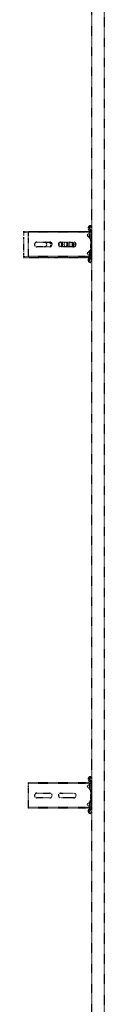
# Model space of a CAD drawing. Header units: centimetres. Extents: x 42630 to 130002, y 15 to 29179.
# Tile 36 of 159: x 50102 to 50118, y 4652 to 4846. Entities that reach past the tile are written whole.
import ezdxf

# ---------------------------------------------------------------- set-up
doc = ezdxf.new("R2010")
doc.units = ezdxf.units.CM
doc.header["$LTSCALE"] = 0.01
doc.linetypes.add('DASHED2', pattern=[9.525, 6.35, -3.175])
doc.layers.get('0').update_dxf_attribs({"color": 253})
doc.layers.add('CKDRZWI_', color=253, linetype='Continuous')

# ---------------------------------------------------------------- blocks, each defined once
blk = doc.blocks.new('A$7E8814B27261F1')
at = {"color": 7, "linetype": 'DASHED2', "ltscale": 10}
for p, q in [((1819.4, 4575), (1818.3, 4575)), ((1818.3, 4463.5), (1818.3, 4575)), ((1819.4, 4463.5), (1819.4, 4575)), ((1824.5, 4575), (1819.4, 4575)), ((1826.2, 4575), (1824.5, 4575)), ((1831.8, 4575), (1826.2, 4575)), ((1833.7, 4575), (1831.8, 4575)), ((1852.7, 4575), (1833.7, 4575)), ((1854.6, 4575), (1852.7, 4575)), ((1860.2, 4575), (1854.6, 4575)), ((1861.9, 4575), (1860.2, 4575)), ((1867, 4575), (1861.9, 4575)), ((1868.2, 4575), (1867, 4575)), ((1867, 4463.5), (1867, 4575)), ((1868.2, 4463.5), (1868.2, 4575)), ((2901.8, 4584.2), (2901.8, 4535.2)), ((2903.2, 4584.2), (2901.8, 4584.2)), ((2903.5, 4575), (2902.3, 4575)), ((2902.3, 4463.5), (2902.3, 4575)), ((2903.2, 4584.2), (2903.2, 4575)), ((2906.9, 4584.2), (2903.2, 4584.2)), ((2903.5, 4463.5), (2903.5, 4575)), ((2908.6, 4575), (2903.5, 4575)), ((2910.7, 4584.2), (2906.9, 4584.2)), ((2910.3, 4575), (2908.6, 4575)), ((2915.9, 4575), (2910.3, 4575)), ((2916.2, 4584.2), (2913.2, 4584.2)), ((2917.8, 4575), (2915.9, 4575)), ((2938.4, 4584.2), (2916.2, 4584.2)), ((2936.7, 4575), (2917.8, 4575)), ((2938.7, 4575), (2936.7, 4575)), ((2941.4, 4584.2), (2938.4, 4584.2)), ((2944.3, 4575), (2938.7, 4575)), ((2947.7, 4584.2), (2943.9, 4584.2)), ((2946, 4575), (2944.3, 4575)), ((2951.1, 4575), (2946, 4575)), ((2951.4, 4584.2), (2947.7, 4584.2)), ((2952.2, 4575), (2951.1, 4575)), ((2951.1, 4463.5), (2951.1, 4575)), ((2951.4, 4584.2), (2951.4, 4575)), ((2952.8, 4584.2), (2951.4, 4584.2)), ((2952.2, 4463.5), (2952.2, 4575)), ((2952.8, 4584.2), (2952.8, 4535.2)), ((1838.7, 4532), (1838.7, 4558)), ((1847.7, 4558), (1847.7, 4532)), ((2922.8, 4532), (2922.8, 4558)), ((2931.8, 4558), (2931.8, 4532)), ((2901.8, 4535.2), (2901.8, 4523.5)), ((2952.8, 4535.2), (2952.8, 4523.5)), ((2901.8, 4523.5), (2901.8, 4455.2)), ((2924.8, 4528.3), (2924.8, 4532)), ((2929.8, 4532), (2929.8, 4528.3)), ((2952.8, 4523.5), (2952.8, 4455.2)), ((1838.7, 4485), (1838.7, 4511)), ((1847.7, 4511), (1847.7, 4485)), ((2922.8, 4485), (2922.8, 4511)), ((2931.8, 4511), (2931.8, 4485)), ((1813.4, 4456.5), (1811.2, 4456.5)), ((1814.1, 4456.5), (1813.4, 4456.5)), ((1818.3, 4453.4), (1818.3, 4463.5)), ((1819.4, 4452.5), (1819.4, 4463.5)), ((1824.5, 4458.3), (1819.4, 4452.5)), ((1831.8, 4452.8), (1826.2, 4458.4)), ((1860.2, 4458.4), (1854.6, 4452.8)), ((1867, 4452.5), (1861.9, 4458.3)), ((1867, 4452.5), (1867, 4463.5)), ((1868.2, 4453.4), (1868.2, 4463.5)), ((1876, 4456.5), (1873.8, 4456.5)), ((1876.7, 4456.5), (1876, 4456.5)), ((2897.4, 4456.5), (2895.2, 4456.5)), ((2898.1, 4456.5), (2897.4, 4456.5)), ((2901.8, 4455.2), (2901.8, 4454.9)), ((2902.3, 4453.4), (2902.3, 4463.5)), ((2903.5, 4452.5), (2903.5, 4463.5)), ((2908.6, 4458.3), (2903.5, 4452.5)), ((2915.9, 4452.8), (2910.3, 4458.4)), ((2913.2, 4454.8), (2910.7, 4457.7)), ((2944.3, 4458.4), (2938.7, 4452.8)), ((2943.9, 4457.7), (2941.4, 4454.8)), ((2951.1, 4452.5), (2946, 4458.3)), ((2951.1, 4452.5), (2951.1, 4463.5)), ((2952.2, 4453.4), (2952.2, 4463.5)), ((2952.8, 4455.2), (2952.8, 4454.9)), ((2960, 4456.5), (2957.8, 4456.5)), ((2960.7, 4456.5), (2960, 4456.5)), ((4186.6, 4450), (711.3, 4450)), ((1808.2, 4453.9), (1807.8, 4450.5)), ((1809.8, 4450.3), (1807.8, 4450.5)), ((1810.2, 4453.6), (1809.8, 4450.3)), ((1810.5, 4450.3), (1809.8, 4450.3)), ((1810.9, 4453.6), (1810.5, 4450.3)), ((1813.4, 4454.5), (1811.2, 4454.5)), ((1814.5, 4452.6), (1814.4, 4453.6)), ((1816.5, 4452.9), (1816.4, 4453.9)), ((1817.2, 4452.9), (1817.1, 4453.9)), ((1833.7, 4452), (1817.5, 4452)), ((1869.7, 4450), (1817.5, 4450)), ((1819.4, 4452.5), (1818.3, 4453.4)), ((1829.9, 4454), (1821.9, 4454)), ((1821.9, 4454), (1821.9, 4452)), ((1830.4, 4454), (1829.9, 4454)), ((1829.9, 4452), (1829.9, 4454)), ((1830.4, 4452), (1830.4, 4454)), ((1836.1, 4452), (1833.7, 4452)), ((1850.4, 4452), (1836.1, 4452)), ((1852.7, 4452), (1850.4, 4452)), ((1869.7, 4452), (1852.7, 4452)), ((1865.4, 4454), (1857.4, 4454)), ((1857.4, 4454), (1857.4, 4452)), ((1865.7, 4454), (1865.4, 4454)), ((1865.4, 4452), (1865.4, 4454)), ((1865.9, 4452), (1865.9, 4453.8)), ((1868.2, 4453.4), (1867, 4452.5)), ((1870.4, 4450), (1869.7, 4450)), ((1870.8, 4453.9), (1870.7, 4452.9)), ((1872.8, 4453.6), (1872.7, 4452.6)), ((1873.5, 4453.6), (1873.4, 4452.6)), ((1876, 4454.5), (1873.8, 4454.5)), ((1877.4, 4450.3), (1877, 4453.6)), ((1877.4, 4450.3), (1879.4, 4450.5)), ((1878.1, 4450.3), (1877.4, 4450.3)), ((1878.1, 4450.3), (1880.1, 4450.5)), ((1879.4, 4450.5), (1879, 4453.9)), ((1880.1, 4450.5), (1879.4, 4450.5)), ((1880.1, 4450.5), (1879.7, 4453.9)), ((2892.2, 4453.9), (2891.8, 4450.5)), ((2893.8, 4450.3), (2891.8, 4450.5)), ((2894.2, 4453.6), (2893.8, 4450.3)), ((2894.5, 4450.3), (2893.8, 4450.3)), ((2894.9, 4453.6), (2894.5, 4450.3)), ((2897.4, 4454.5), (2895.2, 4454.5)), ((2898.5, 4452.6), (2898.4, 4453.6)), ((2900.5, 4452.9), (2900.4, 4453.9)), ((2901.2, 4452.9), (2901.1, 4453.9)), ((2917.8, 4452), (2901.5, 4452)), ((2953.7, 4450), (2901.5, 4450)), ((2902.3, 4454.4), (2901.8, 4454.9)), ((2903.5, 4452.5), (2902.3, 4453.4)), ((2913.9, 4454), (2905.9, 4454)), ((2905.9, 4454), (2905.9, 4452)), ((2914.4, 4454), (2913.9, 4454)), ((2913.9, 4452), (2913.9, 4454)), ((2914.4, 4452), (2914.4, 4454)), ((2920.1, 4452), (2917.8, 4452)), ((2934.4, 4452), (2920.1, 4452)), ((2936.7, 4452), (2934.4, 4452)), ((2953.7, 4452), (2936.7, 4452)), ((2949.4, 4454), (2941.4, 4454)), ((2941.4, 4454), (2941.4, 4452)), ((2949.8, 4454), (2949.4, 4454)), ((2949.4, 4452), (2949.4, 4454)), ((2949.9, 4452), (2949.9, 4453.9)), ((2952.2, 4453.4), (2951.1, 4452.5)), ((2952.8, 4454.9), (2952.2, 4454.4)), ((2954.5, 4450), (2953.7, 4450)), ((2954.8, 4453.9), (2954.7, 4452.9)), ((2956.8, 4453.6), (2956.7, 4452.6)), ((2957.5, 4453.6), (2957.4, 4452.6)), ((2960, 4454.5), (2957.8, 4454.5)), ((2961.4, 4450.3), (2961, 4453.6)), ((2961.4, 4450.3), (2963.4, 4450.5)), ((2962.1, 4450.3), (2961.4, 4450.3)), ((2962.1, 4450.3), (2964.1, 4450.5)), ((2963.4, 4450.5), (2963, 4453.9)), ((2964.1, 4450.5), (2963.4, 4450.5)), ((2964.1, 4450.5), (2963.7, 4453.9)), ((711.3, 4424.5), (4186.6, 4424.5))]:
    blk.add_line(p, q, dxfattribs=at)
for centre, radius, start, end in [((1843.2, 4558), 4.5, 0, 180), ((2927.3, 4558), 4.5, 0, 180), ((2927.3, 4542.7), 4.5, 180, 204.8333), ((2927.3, 4542.7), 4.5, 204.8333, 247.887), ((2927.3, 4542.7), 4.5, 247.887, 292.113), ((2927.3, 4542.7), 4.5, 292.113, 335.1667), ((2927.3, 4542.7), 4.5, 335.1667, 0), ((1843.2, 4532), 4.5, 180, 0), ((1843.2, 4511), 4.5, 0, 180), ((2927.3, 4532), 4.5, 180, 0), ((2927.3, 4511), 4.5, 0, 180), ((1843.2, 4485), 4.5, 180, 0), ((2927.3, 4485), 4.5, 180, 0), ((1825.4, 4457.5), 1.2, 45, 139), ((1861, 4457.5), 1.2, 41, 135), ((2909.5, 4457.5), 1.2, 45, 139), ((2908.8, 4456), 2.5, 41.7437, 90.8636), ((2945.8, 4456), 2.5, 89.5395, 138.2563), ((2945.1, 4457.5), 1.2, 41, 135), ((1833.7, 4454.7), 2.7, 225, 270), ((1852.7, 4454.7), 2.7, 270, 315), ((2916.2, 4457.5), 4, 221.7437, 241.045), ((2916.2, 4457.5), 4, 243.9579, 253.9618), ((2917.8, 4454.7), 2.7, 225, 270), ((2936.7, 4454.7), 2.7, 270, 315), ((2938.4, 4457.5), 4, 286.0382, 318.2563)]:
    blk.add_arc(centre, radius, start, end, dxfattribs=at)
for centre, major_axis, ratio, start_param, end_param in [((2927.3, 4513.7), (-4.5, 0), 0.220826, 4.012655, 5.412123), ((2927.3, 4509.9), (-4.5, 0), 0.220826, 0, 3.141593), ((2927.3, 4507.9), (4.5, 0), 0.220826, 3.141593, 6.283185), ((2927.3, 4503.1), (-4.5, 0), 0.220826, 3.141593, 6.283185), ((2927.3, 4499.3), (-4.5, 0), 0.220826, 0, 3.141593), ((2927.3, 4497.3), (4.5, 0), 0.220826, 3.141593, 6.283185), ((2927.3, 4492.5), (-4.5, 0), 0.220826, 3.141593, 6.283185), ((2927.3, 4488.7), (-4.5, 0), 0.220826, 0, 3.141593), ((2927.3, 4486.7), (4.5, 0), 0.220826, 3.141593, 6.283185), ((2927.3, 4481.9), (-4.5, 0), 0.220826, 3.744806, 5.679972), ((1811.2, 4453.5), (0, 3), 0.999962, 0, 1.448623), ((1813.4, 4453.5), (0, -3), 0.999962, 1.692969, 3.141593), ((1814.1, 4453.5), (0, -3), 0.999962, 1.692969, 3.141593), ((1873.8, 4453.5), (0, 3), 0.999962, 0, 1.448623), ((1876, 4453.5), (0, -3), 0.999962, 1.692969, 3.141593), ((1876.7, 4453.5), (0, -3), 0.999962, 1.692969, 3.141593), ((2895.2, 4453.5), (0, 3), 0.999962, 0, 1.448623), ((2897.4, 4453.5), (0, -3), 0.999962, 1.692969, 3.141593), ((2898.1, 4453.5), (0, -3), 0.999962, 1.692969, 3.141593), ((2957.8, 4453.5), (0, 3), 0.999962, 0, 1.448623), ((2960, 4453.5), (0, -3), 0.999962, 1.692969, 3.141593), ((2960.7, 4453.5), (0, -3), 0.999962, 1.692969, 3.141593), ((1811.2, 4453.5), (0, 1), 0.999962, 0, 1.448623), ((1811.9, 4453.5), (0, 1), 0.999962, 0, 1.448623), ((1813.4, 4453.5), (0, -1), 0.999962, 1.692969, 3.141593), ((1817.5, 4453), (0, -3), 0.999962, 4.834562, 6.283185), ((1817.5, 4453), (0, -1), 0.999962, 4.834562, 6.283185), ((1818.2, 4453), (0, -1), 0.999962, 4.834562, 6.283185), ((1869.7, 4453), (0, 1), 0.999962, 3.141593, 4.590216), ((1869.7, 4453), (0, 3), 0.999962, 3.141593, 4.590216), ((1870.4, 4453), (0, 3), 0.999962, 3.141593, 4.590216), ((1873.8, 4453.5), (0, 1), 0.999962, 0, 1.448623), ((1874.5, 4453.5), (0, 1), 0.999962, 0, 1.448623), ((1876, 4453.5), (0, -1), 0.999962, 1.692969, 3.141593), ((2895.2, 4453.5), (0, 1), 0.999962, 0, 1.448623), ((2895.9, 4453.5), (0, 1), 0.999962, 0, 1.448623), ((2897.4, 4453.5), (0, -1), 0.999962, 1.692969, 3.141593), ((2901.5, 4453), (0, -3), 0.999962, 4.834562, 6.283185), ((2901.5, 4453), (0, -1), 0.999962, 4.834562, 6.283185), ((2902.2, 4453), (0, -1), 0.999962, 4.834562, 6.283185), ((2953.7, 4453), (0, 1), 0.999962, 3.141593, 4.590216), ((2953.7, 4453), (0, 3), 0.999962, 3.141593, 4.590216), ((2954.5, 4453), (0, 3), 0.999962, 3.141593, 4.590216), ((2957.8, 4453.5), (0, 1), 0.999962, 0, 1.448623), ((2958.5, 4453.5), (0, 1), 0.999962, 0, 1.448623), ((2960, 4453.5), (0, -1), 0.999962, 1.692969, 3.141593)]:
    blk.add_ellipse(centre, major_axis=major_axis, ratio=ratio, start_param=start_param, end_param=end_param, dxfattribs=at)

msp = doc.modelspace()

# ---------------------------------------------------------------- block references
at = {"layer": 'CKDRZWI_', "xscale": 0.1, "yscale": 0.1, "zscale": 0.1, "rotation": 89.99999999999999}
msp.add_blockref('A$7E8814B27261F1', (50560.429, 4508.604), dxfattribs=at)

doc.saveas('drawing.dxf')
